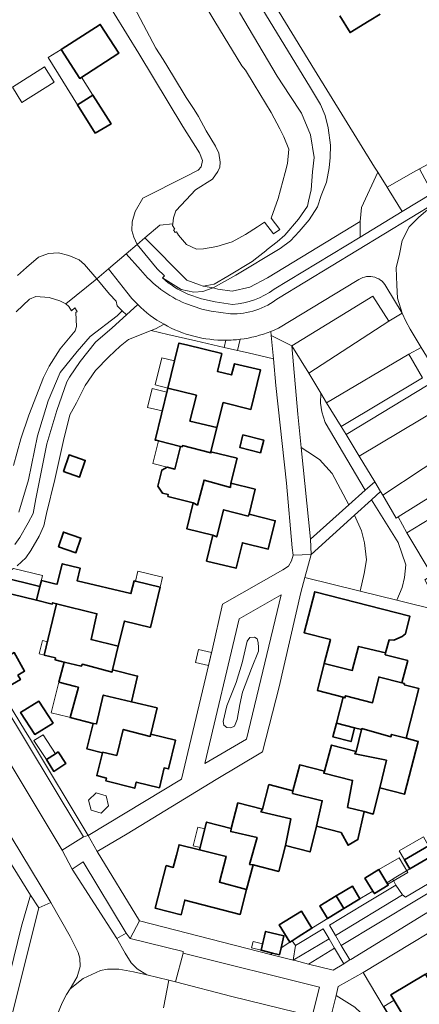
# Model space of a CAD drawing. Extents: x 147051 to 149075, y 463071 to 465537.
# Tile 86 of 229: x 147735 to 147796, y 464230 to 464381. Entities that reach past the tile are written whole.
import ezdxf

# ---------------------------------------------------------------- set-up
doc = ezdxf.new("R2010")
doc.units = 0
doc.header["$LTSCALE"] = 0.5
for name, color, linetype, lineweight in [('B-PV-GR-BEPLANTING_CULTUUR_BODEMBEDEKKER-GV', 252, 'CONTINUOUS', 18), ('B-PV-GR-BEPLANTING_CULTUUR_BOSPLANTSOEN-GV', 252, 'CONTINUOUS', 18), ('B-PV-GR-BEPLANTING_CULTUUR_HEESTERS-GV', 252, 'CONTINUOUS', 18), ('B-PV-OG-BEBOUWING-GV', 6, 'CONTINUOUS', 35), ('B-PV-OG-BEBOUWING_LUIFEL-GV', 6, 'CONTINUOUS', 18), ('B-PV-OG-TERREIN_BEGROEID-GV', 252, 'CONTINUOUS', 18), ('B-PV-OG-TERREIN_ERF-GV', 252, 'CONTINUOUS', 18), ('B-PV-OG-TERREIN_OEVER-GV', 252, 'CONTINUOUS', 18), ('B-PV-OG-WATER_SLOOT-GV', 252, 'CONTINUOUS', 18), ('B-PV-VH-GESLOTENVERHARDING_ASFALT-GV', 252, 'CONTINUOUS', 18), ('B-PV-VH-ONVERHARD_ZAND-GV', 252, 'CONTINUOUS', 18), ('B-PV-VH-OPENVERHARDING_BETONSTRAATSTEEN-GV', 252, 'CONTINUOUS', 18), ('B-PV-VH-OPENVERHARDING_TEGEL-GV', 252, 'CONTINUOUS', 18)]:
    doc.layers.add(name, color=color, linetype=linetype, lineweight=lineweight)

msp = doc.modelspace()

# ---------------------------------------------------------------- linework, layer by layer
at = {"layer": 'B-PV-GR-BEPLANTING_CULTUUR_BODEMBEDEKKER-GV', "flags": 128}
for points in [[(147779.357, 464301.413), (147785.231, 464306.644), (147782.687, 464311.464), (147780.721, 464313.601), (147778.926, 464314.755), (147777.941, 464315.433)], [(147786.106, 464305.096), (147779.461, 464299.061), (147778.495, 464295.535), (147786.929, 464293.452), (147787.573, 464296.127), (147787.915, 464298.252), (147787.622, 464300.817), (147787.133, 464302.698)]]:
    msp.add_lwpolyline(points, close=True, dxfattribs=at)
at = {"layer": 'B-PV-GR-BEPLANTING_CULTUUR_BOSPLANTSOEN-GV', "flags": 128}
for points in [[(147793.37, 464351.505), (147791.374, 464354.729), (147791.07, 464355.221), (147789.644, 464357.528), (147787.157, 464352.152), (147786.978, 464349.988), (147786.938, 464349.5), (147786.939, 464347.606)], [(147798.005, 464354.316), (147796.057, 464358.044), (147795.138, 464357.534), (147791.07, 464355.221), (147791.374, 464354.729), (147793.37, 464351.505)]]:
    msp.add_lwpolyline(points, close=True, dxfattribs=at)
at = {"layer": 'B-PV-GR-BEPLANTING_CULTUUR_HEESTERS-GV', "flags": 128}
for points in [[(147755.631, 464333.587), (147754.996, 464333.335)], [(147754.996, 464333.335), (147757.51, 464332.698)], [(147756.949, 464334.265), (147755.631, 464333.587)], [(147773.352, 464332.534), (147773.293, 464333.17)], [(147757.51, 464332.698), (147761.811, 464331.731)], [(147761.811, 464331.731), (147766.152, 464330.736)], [(147766.152, 464330.736), (147766.403, 464331.834)], [(147768.608, 464331.977), (147768.201, 464330.265)], [(147773.684, 464328.986), (147773.352, 464332.534)], [(147768.201, 464330.265), (147769.812, 464329.896)], [(147769.812, 464329.896), (147773.684, 464328.986)]]:
    msp.add_lwpolyline(points, dxfattribs=at)
at = {"layer": 'B-PV-GR-BEPLANTING_CULTUUR_HEESTERS-GV'}
for points in [[(147766.403, 464331.834, -0.1297988), (147756.949, 464334.265)], [(147773.293, 464333.17, -0.0633617), (147768.608, 464331.977)]]:
    msp.add_lwpolyline(points, format="xyb", dxfattribs=at)
at = {"layer": 'B-PV-GR-BEPLANTING_CULTUUR_HEESTERS-GV', "flags": 128}
for points in [[(147782.687, 464311.464), (147785.231, 464306.644), (147787.736, 464308.875), (147781.606, 464319.258), (147781.074, 464320.871), (147780.883, 464322.208), (147780.917, 464323.752), (147779.077, 464326.77), (147776.508, 464330.986), (147777.426, 464320.528), (147777.941, 464315.433), (147778.926, 464314.755), (147780.721, 464313.601)], [(147780.883, 464322.208), (147781.074, 464320.871), (147781.606, 464319.258), (147787.736, 464308.875), (147789.205, 464310.183), (147786.81, 464314.102), (147784.789, 464317.409), (147784.036, 464318.634), (147781.825, 464322.262), (147780.917, 464323.752)], [(147800.899, 464309.877), (147792.756, 464304.811), (147794.104, 464302.352), (147802.312, 464307.363)], [(147787.915, 464298.252), (147787.573, 464296.127), (147786.929, 464293.452), (147792.577, 464292.052), (147793.358, 464293.992), (147793.721, 464295.513), (147793.927, 464297.483), (147792.786, 464300.896), (147788.685, 464307.438), (147786.106, 464305.096), (147787.133, 464302.698), (147787.622, 464300.817)], [(147792.786, 464300.896), (147793.927, 464297.483), (147793.721, 464295.513), (147793.358, 464293.992), (147792.577, 464292.052), (147799.357, 464290.39), (147796.83, 464295.202), (147797.977, 464295.89), (147794.104, 464302.352), (147792.756, 464304.811), (147792.467, 464304.632), (147790.411, 464308.146), (147790.083, 464308.708), (147788.685, 464307.438)], [(147763.199, 464267.091), (147769.588, 464270.792), (147774.847, 464292.907), (147768.458, 464289.205)], [(147771.343, 464285.601), (147771.219, 464286.141), (147770.787, 464286.4), (147770.058, 464286.365), (147769.641, 464285.81), (147768.896, 464282.503), (147767.992, 464279.45), (147766.568, 464275.906), (147766.012, 464273.509), (147766.099, 464272.944), (147766.568, 464272.571), (147767.188, 464272.547), (147767.748, 464272.815), (147768.148, 464273.796), (147768.563, 464276.083), (147768.964, 464278.001), (147770.353, 464281.615), (147771.377, 464284.281), (147771.419, 464284.848)], [(147771.377, 464284.281), (147770.353, 464281.615), (147768.964, 464278.001), (147768.563, 464276.083), (147768.148, 464273.796), (147767.748, 464272.815), (147767.188, 464272.547), (147766.568, 464272.571), (147766.099, 464272.944), (147766.012, 464273.509), (147766.568, 464275.906), (147767.992, 464279.45), (147768.896, 464282.503), (147769.641, 464285.81), (147770.058, 464286.365), (147770.787, 464286.4), (147771.219, 464286.141), (147771.343, 464285.601), (147771.419, 464284.848)], [(147785.385, 464237.024), (147785.512, 464237.102), (147796.641, 464243.957), (147809.015, 464251.38), (147810.161, 464256.759), (147810.655, 464258.802), (147808.147, 464257.423), (147807.083, 464253.104), (147784.072, 464239.247)], [(147792.404, 464248.464), (147793.424, 464247.01), (147793.9, 464246.627), (147806.116, 464253.894), (147807.308, 464257.417), (147803.607, 464258.319), (147803.146, 464256.431), (147801.97, 464256.705), (147801.463, 464255.075), (147798.211, 464253.133), (147794.551, 464250.948), (147794.548, 464250.946), (147792.178, 464249.531), (147791.958, 464249.398)], [(147784.072, 464239.247), (147807.083, 464253.104), (147808.147, 464257.423), (147807.881, 464257.277), (147807.308, 464257.417), (147806.116, 464253.894), (147793.9, 464246.627), (147793.424, 464247.01), (147783.175, 464240.766)], [(147783.175, 464240.766), (147793.424, 464247.01), (147792.404, 464248.464), (147787.325, 464245.401), (147782.246, 464242.339)], [(147738.277, 464227.493), (147740.08, 464227.145), (147740.279, 464227.846), (147741.351, 464230.45), (147742.025, 464231.727), (147742.574, 464232.603), (147743.672, 464234.456), (147744.095, 464236.008), (147744.068, 464237.284), (147743.792, 464238.16), (147742.586, 464240.611), (147739.625, 464245.812), (147737.799, 464244.984), (147733.72, 464228.714)], [(147749.745, 464240.294), (147751.025, 464238.044), (147751.903, 464236.594), (147752.855, 464235.669), (147754.309, 464234.745), (147757.689, 464233.943), (147758.715, 464233.7), (147759.885, 464238.055), (147759.859, 464238.305), (147751.747, 464240.297), (147751.145, 464241.122)], [(147777.084, 464239.236), (147776.715, 464236.995), (147782.211, 464240.249), (147781.306, 464241.772)], [(147783.039, 464238.855), (147782.211, 464240.249), (147776.715, 464236.995), (147776.993, 464236.925), (147779.074, 464236.402)], [(147779.074, 464236.402), (147782.839, 464235.456), (147784.464, 464236.457), (147783.039, 464238.855)], [(147791.84, 464223.431), (147792.686, 464223.946), (147793.68, 464224.551), (147787.431, 464235.136), (147783.605, 464232.956), (147783.273, 464231.592), (147786.118, 464229.828), (147787.954, 464228.051), (147789.789, 464226.275)], [(147789.789, 464226.275), (147787.954, 464228.051), (147786.118, 464229.828), (147783.273, 464231.592), (147782.326, 464227.699), (147783.602, 464227.4), (147784.83, 464226.751), (147786.96, 464225.202), (147788.263, 464223.802), (147789.492, 464222.002), (147791.84, 464223.431)]]:
    msp.add_lwpolyline(points, close=True, dxfattribs=at)
at = {"layer": 'B-PV-OG-BEBOUWING-GV', "flags": 128}
msp.add_lwpolyline([(147783.848, 464381.47), (147785.404, 464378.905), (147788.317, 464380.673), (147790.026, 464381.711)], dxfattribs=at)
for points in [[(147741.197, 464376.283), (147744.041, 464371.88), (147750.026, 464375.745), (147747.181, 464380.149)], [(147746.398, 464363.493), (147748.848, 464364.916), (147746.072, 464369.322), (147743.709, 464367.833)], [(147765.813, 464329.779), (147760.394, 464331.114), (147759.223, 464331.403), (147758.55, 464328.666), (147757.528, 464324.513), (147761.893, 464323.411), (147760.903, 464319.456), (147765.043, 464318.473), (147765.981, 464322.286), (147770.227, 464321.241), (147771.712, 464327.278), (147767.72, 464328.243), (147767.294, 464326.514), (147765.139, 464327.045)], [(147759.456, 464315.595), (147759.73, 464315.527), (147759.763, 464315.725), (147764.12, 464314.585), (147764.132, 464314.769), (147765.043, 464318.473), (147760.903, 464319.456), (147761.893, 464323.411), (147757.528, 464324.513), (147755.572, 464316.563), (147755.732, 464316.524), (147756.092, 464316.435), (147756.102, 464316.433)], [(147771.725, 464314.624), (147772.211, 464316.546), (147769.015, 464317.355), (147768.528, 464315.433)], [(147756.698, 464308.431), (147757.603, 464308.209), (147757.534, 464307.93), (147761.413, 464306.975), (147762.065, 464306.624), (147763.08, 464310.429), (147767.111, 464309.314), (147767.191, 464309.95), (147768.135, 464313.784), (147764.132, 464314.769), (147764.12, 464314.585), (147759.763, 464315.725), (147759.73, 464315.527), (147759.456, 464315.595), (147758.603, 464312.131), (147757.43, 464312.42), (147756.599, 464311.956), (147756.009, 464309.516)], [(147741.546, 464311.754), (147744.026, 464310.903), (147744.899, 464313.446), (147742.419, 464314.297)], [(147767.111, 464309.314), (147763.08, 464310.429), (147762.065, 464306.624), (147761.413, 464306.975), (147760.435, 464302.999), (147764.435, 464302.015), (147765.005, 464301.752), (147766.045, 464305.908), (147769.8, 464304.942), (147769.96, 464305.205), (147770.903, 464309.037), (147767.191, 464309.95)], [(147763.461, 464298.056), (147767.967, 464296.947), (147768.928, 464300.853), (147772.892, 464299.878), (147773.961, 464304.221), (147769.96, 464305.205), (147769.8, 464304.942), (147766.045, 464305.908), (147765.005, 464301.752), (147764.435, 464302.015)], [(147740.776, 464300.237), (147743.468, 464299.313), (147744.241, 464301.567), (147741.549, 464302.491)], [(147740.514, 464291.52), (147746.673, 464289.997), (147745.783, 464286.041), (147749.939, 464285.009), (147750.873, 464288.871), (147754.864, 464287.907), (147756.334, 464294.076), (147752.568, 464294.974), (147752.355, 464295.025), (147751.889, 464293.069), (147743.651, 464295.034), (147744.114, 464296.979), (147741.381, 464297.632), (147740.594, 464294.493), (147740.231, 464294.582), (147738.188, 464295.084), (147737.96, 464294.158), (147737.445, 464292.056), (147739.851, 464291.465), (147739.904, 464291.681)], [(147731.039, 464294.971), (147730.189, 464294.487), (147730.188, 464294.487), (147730.038, 464293.873), (147737.445, 464292.056), (147737.96, 464294.158), (147731.969, 464295.628)], [(147782.41, 464286.03), (147781.469, 464282.382), (147785.755, 464281.314), (147786.695, 464284.994), (147790.852, 464283.986), (147791.368, 464285.988), (147792.113, 464285.933), (147793.393, 464286.492), (147793.889, 464286.932), (147794.578, 464289.604), (147779.996, 464293.365), (147778.372, 464287.071)], [(147744.492, 464282.285), (147748.999, 464281.07), (147749.065, 464281.391), (147749.939, 464285.009), (147745.783, 464286.041), (147746.673, 464289.997), (147740.514, 464291.52), (147738.616, 464283.674), (147740.339, 464283.238), (147740.271, 464282.96), (147741.268, 464282.705), (147741.673, 464282.607), (147744.274, 464281.979)], [(147784.362, 464277.233), (147784.616, 464277.108), (147784.715, 464277.458), (147788.846, 464276.368), (147789.801, 464280.314), (147789.898, 464280.289), (147793.348, 464279.399), (147794.233, 464282.829), (147790.781, 464283.711), (147790.852, 464283.986), (147786.695, 464284.994), (147785.755, 464281.314), (147781.469, 464282.382), (147780.405, 464278.254)], [(147734.557, 464280.618), (147735.622, 464281.223), (147734.02, 464284.045), (147730.762, 464282.195), (147732.365, 464279.373), (147732.735, 464279.583), (147733.161, 464278.862), (147734.966, 464279.927)], [(147743.378, 464278.859), (147743.857, 464278.736), (147742.609, 464274.106), (147746.09, 464273.225), (147746.619, 464273.133), (147747.658, 464277.539), (147751.956, 464276.541), (147752.904, 464280.463), (147749.065, 464281.391), (147748.999, 464281.07), (147744.492, 464282.285), (147744.274, 464281.979), (147741.673, 464282.607), (147740.868, 464279.504)], [(147783.34, 464273.271), (147786.098, 464272.56), (147787.182, 464272.28), (147787.23, 464272.435), (147791.663, 464271.171), (147791.733, 464271.529), (147793.967, 464270.953), (147795.928, 464278.558), (147793.695, 464279.135), (147793.737, 464279.299), (147793.348, 464279.399), (147789.898, 464280.289), (147789.801, 464280.314), (147788.846, 464276.368), (147784.715, 464277.458), (147784.616, 464277.108), (147784.362, 464277.233)], [(147754.914, 464271.562), (147755.888, 464275.59), (147751.956, 464276.541), (147747.658, 464277.539), (147746.619, 464273.133), (147746.09, 464273.225), (147745.13, 464269.337), (147747.514, 464268.711), (147747.533, 464268.81), (147749.072, 464268.438), (147749.711, 464268.312), (147750.7, 464272.293), (147754.832, 464271.227)], [(147739.974, 464273.246), (147737.786, 464276.617), (147734.993, 464274.901), (147737.157, 464271.53)], [(147786.098, 464272.56), (147783.34, 464273.271), (147782.794, 464271.156), (147785.552, 464270.444)], [(147754.832, 464271.227), (147750.7, 464272.293), (147749.711, 464268.312), (147749.072, 464268.438), (147747.533, 464268.81), (147747.514, 464268.711), (147746.643, 464265.238), (147748.127, 464264.853), (147748.023, 464264.45), (147752.454, 464263.302), (147752.697, 464264.238), (147756.237, 464263.384), (147756.965, 464266.411), (147757.643, 464266.247), (147758.706, 464270.646), (147754.914, 464271.562)], [(147789.978, 464263.346), (147793.759, 464262.371), (147795.847, 464270.468), (147793.967, 464270.953), (147791.733, 464271.529), (147791.663, 464271.171), (147787.23, 464272.435), (147787.182, 464272.28), (147786.32, 464268.936), (147786.115, 464268.58), (147790.972, 464267.591)], [(147781.394, 464265.591), (147785.801, 464264.501), (147785.032, 464260.368), (147787.557, 464259.716), (147788.95, 464259.357), (147789.978, 464263.346), (147790.972, 464267.591), (147786.115, 464268.58), (147786.32, 464268.936), (147782.55, 464269.908), (147781.512, 464265.885)], [(147740.762, 464268.848), (147740.328, 464268.566), (147738.946, 464267.669), (147740.105, 464265.882), (147741.922, 464267.061)], [(147776.624, 464262.5), (147781.156, 464261.386), (147780.299, 464257.513), (147784.047, 464256.546), (147785.113, 464254.578), (147786.599, 464255.448), (147787.557, 464259.716), (147785.032, 464260.368), (147785.801, 464264.501), (147781.394, 464265.591), (147781.512, 464265.885), (147777.702, 464266.868), (147776.678, 464262.898)], [(147775.527, 464254.529), (147779.28, 464253.561), (147780.299, 464257.513), (147781.156, 464261.386), (147776.624, 464262.5), (147776.678, 464262.898), (147772.986, 464263.85), (147772.015, 464260.082), (147771.778, 464259.686), (147776.36, 464258.597)], [(147770.561, 464251.599), (147774.509, 464250.581), (147775.527, 464254.529), (147776.36, 464258.597), (147771.778, 464259.686), (147772.015, 464260.082), (147768.249, 464261.053), (147767.239, 464257.136), (147767.157, 464256.672), (147771.187, 464255.757), (147770.048, 464251.651)], [(147769.586, 464247.815), (147770.561, 464251.599), (147770.048, 464251.651), (147771.187, 464255.757), (147767.157, 464256.672), (147767.239, 464257.136), (147763.462, 464258.11), (147762.373, 464253.887), (147762.372, 464253.882), (147766.467, 464252.868), (147765.427, 464248.936)], [(147757.293, 464251.463), (147755.614, 464244.95), (147759.543, 464243.936), (147760.124, 464246.191), (147768.603, 464244.004), (147769.586, 464247.815), (147765.427, 464248.936), (147766.467, 464252.868), (147762.372, 464253.882), (147762.373, 464253.887), (147759.257, 464254.653), (147758.849, 464253.071), (147758.363, 464251.187)], [(147798.211, 464253.133), (147797.427, 464254.486), (147793.737, 464252.348), (147794.548, 464250.946), (147794.551, 464250.948)], [(147788.91, 464247.563), (147789.144, 464247.183), (147791.252, 464248.481), (147791.031, 464248.84), (147789.796, 464250.847), (147787.688, 464249.549)], [(147786.928, 464246.37), (147785.763, 464248.311), (147783.277, 464246.818), (147784.442, 464244.877)], [(147783.277, 464246.818), (147780.791, 464245.325), (147781.957, 464243.384), (147782.193, 464243.526), (147784.442, 464244.877)], [(147777.471, 464240.549), (147779.565, 464241.869), (147777.957, 464244.476), (147774.564, 464242.382), (147776.193, 464239.743), (147776.548, 464239.967)], [(147774.59, 464237.833), (147774.85, 464238.896), (147775.291, 464240.701), (147772.484, 464241.387), (147771.783, 464238.519), (147773.562, 464238.084)], [(147796.961, 464234.879), (147791.649, 464231.706), (147796.154, 464224.163), (147801.466, 464227.336)]]:
    msp.add_lwpolyline(points, close=True, dxfattribs=at)
at = {"layer": 'B-PV-OG-BEBOUWING_LUIFEL-GV', "flags": 128}
for points in [[(147744.041, 464371.88), (147741.197, 464376.283), (147739.229, 464375.064), (147743.709, 464367.833), (147746.072, 464369.322), (147744.309, 464372.053)], [(147733.738, 464370.544), (147735.202, 464368.211), (147740.131, 464371.303), (147738.667, 464373.636)], [(147757.528, 464324.513), (147758.55, 464328.666), (147756.608, 464329.144), (147755.586, 464324.991)], [(147757.379, 464323.909), (147755.111, 464324.459), (147754.408, 464321.559), (147756.666, 464321.011)], [(147756.092, 464316.435), (147755.236, 464312.96), (147757.43, 464312.42), (147758.603, 464312.131), (147759.456, 464315.595), (147756.102, 464316.433)], [(147731.932, 464295.637), (147737.96, 464294.158), (147738.372, 464295.836), (147733.899, 464296.934)], [(147752.568, 464294.974), (147756.334, 464294.076), (147756.691, 464295.571), (147752.961, 464296.519)], [(147739.105, 464285.697), (147738.362, 464285.885), (147737.852, 464283.867), (147738.616, 464283.674)], [(147762.208, 464284.518), (147761.74, 464282.542), (147763.757, 464282.064), (147764.225, 464284.04)], [(147742.231, 464274.202), (147742.609, 464274.106), (147743.857, 464278.736), (147743.378, 464278.859), (147740.868, 464279.504), (147739.661, 464274.853)], [(147738.946, 464267.669), (147740.328, 464268.566), (147738.431, 464271.489), (147737.048, 464270.592)], [(147748.472, 464260.59), (147748.089, 464262.143), (147746.552, 464262.588), (147745.398, 464261.479), (147745.782, 464259.926), (147747.319, 464259.481)], [(147763.192, 464257.063), (147762.117, 464257.327), (147761.419, 464254.487), (147762.462, 464254.231)], [(147797.427, 464254.486), (147796.633, 464255.857), (147792.942, 464253.719), (147793.737, 464252.348)], [(147791.176, 464248.604), (147794.264, 464250.39), (147792.946, 464252.669), (147789.796, 464250.847)], [(147772.026, 464239.512), (147770.589, 464239.863), (147770.346, 464238.87), (147771.783, 464238.519)], [(147792.146, 464230.874), (147790.569, 464229.932), (147792.021, 464227.502), (147793.598, 464228.443)]]:
    msp.add_lwpolyline(points, close=True, dxfattribs=at)
at = {"layer": 'B-PV-OG-TERREIN_BEGROEID-GV', "flags": 128}
for points in [[(147768.861, 464387.654), (147775.26, 464377.102), (147779.35, 464370.451), (147780.881, 464367.876), (147781.609, 464366.2), (147782.037, 464364.324), (147782.417, 464361.647), (147782.345, 464359.77), (147782.222, 464358.193), (147781.825, 464356.016), (147781.002, 464353.963), (147780.429, 464352.261), (147779.131, 464350.257), (147777.607, 464348.454), (147776.283, 464347.026), (147774.708, 464345.873), (147767.932, 464341.81), (147764.469, 464339.87), (147765.194, 464339.659), (147767.362, 464339.355), (147770.077, 464339.928), (147772.787, 464341.376), (147786.978, 464349.988), (147787.157, 464352.152), (147789.644, 464357.528), (147789.147, 464358.297), (147779.943, 464373.172), (147769.157, 464390.907)], [(147768.483, 464381.966), (147774.281, 464372.232), (147776.218, 464369.279), (147778.003, 464366.547), (147779.361, 464363.24), (147779.905, 464359.797), (147779.678, 464357.576), (147779.446, 464354.852), (147779.074, 464353.096), (147778.908, 464352.321), (147777.504, 464350.373), (147775.421, 464347.927), (147774.243, 464346.884), (147772.75, 464345.693), (147772.537, 464345.525), (147771.151, 464344.44), (147770.446, 464343.891), (147766.69, 464341.64), (147764.64, 464340.412), (147762.958, 464340.102), (147764.469, 464339.87), (147767.932, 464341.81), (147774.708, 464345.873), (147776.283, 464347.026), (147777.607, 464348.454), (147779.131, 464350.257), (147780.429, 464352.261), (147781.002, 464353.963), (147781.825, 464356.016), (147782.222, 464358.193), (147782.345, 464359.77), (147782.417, 464361.647), (147782.037, 464364.324), (147781.609, 464366.2), (147780.881, 464367.876), (147779.35, 464370.451), (147775.26, 464377.102), (147768.861, 464387.654)], [(147760.838, 464387.07), (147764.737, 464380.589), (147768.856, 464373.785), (147769.403, 464373.156), (147770.715, 464370.933), (147773.314, 464366.649), (147774.67, 464364.192), (147775.298, 464362.969), (147776.038, 464361.054), (147775.829, 464358.85), (147775.458, 464357.502), (147774.412, 464353.52), (147773.331, 464350.528), (147774.684, 464348.782), (147773.676, 464348.087), (147772.341, 464349.906), (147771.261, 464349.157), (147769.389, 464347.986), (147767.372, 464346.904), (147765.027, 464346.164), (147762.993, 464345.821), (147761.911, 464345.755), (147760.393, 464346.462), (147759.173, 464347.918), (147758.853, 464348.415), (147758.649, 464348.296), (147758.405, 464348.712), (147758.594, 464348.819), (147758.243, 464349.365), (147758.279, 464349.628), (147756.307, 464349.428), (147754.026, 464347.503), (147760.421, 464341.008), (147762.36, 464340.315), (147762.958, 464340.102), (147764.64, 464340.412), (147766.69, 464341.64), (147770.446, 464343.891), (147771.151, 464344.44), (147772.537, 464345.525), (147772.75, 464345.693), (147774.243, 464346.884), (147775.421, 464347.927), (147777.504, 464350.373), (147778.908, 464352.321), (147779.074, 464353.096), (147779.446, 464354.852), (147779.678, 464357.576), (147779.905, 464359.797), (147779.361, 464363.24), (147778.003, 464366.547), (147776.218, 464369.279), (147774.281, 464372.232), (147768.483, 464381.966)], [(147773.783, 464339.628), (147786.939, 464347.606), (147786.938, 464349.5), (147786.978, 464349.988), (147772.787, 464341.376), (147770.077, 464339.928), (147767.362, 464339.355), (147765.194, 464339.659), (147764.469, 464339.87), (147764.306, 464339.779), (147762.88, 464339.302), (147761.504, 464339.2), (147759.576, 464339.573), (147756.708, 464341.368)], [(147734.755, 464305.549), (147736.203, 464310.476), (147737.603, 464317.189), (147739.245, 464322.551), (147741.031, 464326.898), (147743.638, 464330.085), (147745.666, 464332.404), (147749.78, 464335.556), (147750.556, 464336.331), (147749.786, 464337.102), (147749.618, 464337.784), (147748.615, 464338.883), (147746.659, 464341.233), (147741.916, 464337.388), (147742.377, 464337.003), (147742.784, 464336.346), (147743.277, 464336.779), (147743.648, 464336.244), (147743.432, 464336.072), (147743.576, 464333.921), (147743.328, 464333.287), (147741.07, 464330.503), (147739.372, 464327.851), (147738.499, 464326.109), (147736.281, 464320.36), (147735.06, 464316.735), (147733.933, 464312.658)], [(147760.612, 464338.902), (147762.697, 464338.189), (147764.77, 464337.688), (147767.432, 464337.315)], [(147734.109, 464300.58), (147734.908, 464301.632), (147736.181, 464303.886), (147736.929, 464305.338), (147737.326, 464307.591), (147739.04, 464315.975), (147740.559, 464321.107), (147742.079, 464325.463), (147742.503, 464326.164), (147744.126, 464328.593), (147746.449, 464331.549), (147749.023, 464333.729), (147751.185, 464335.702), (147750.556, 464336.331), (147749.78, 464335.556), (147745.666, 464332.404), (147743.638, 464330.085), (147741.031, 464326.898), (147739.245, 464322.551), (147737.603, 464317.189), (147736.203, 464310.476), (147734.755, 464305.549)]]:
    msp.add_lwpolyline(points, dxfattribs=at)
msp.add_lwpolyline([(147764.469, 464339.87), (147762.958, 464340.102), (147762.36, 464340.315), (147760.421, 464341.008), (147754.026, 464347.503), (147752.833, 464346.496), (147755.912, 464342.758), (147757.011, 464341.691), (147756.708, 464341.368), (147759.576, 464339.573), (147761.504, 464339.2), (147762.88, 464339.302), (147764.306, 464339.779)], close=True, dxfattribs=at)
at = {"layer": 'B-PV-OG-TERREIN_BEGROEID-GV'}
for points in [[(147756.708, 464341.368, 0.0870018), (147760.612, 464338.902)], [(147767.432, 464337.315, 0.1424671), (147773.783, 464339.628)]]:
    msp.add_lwpolyline(points, format="xyb", dxfattribs=at)
at = {"layer": 'B-PV-OG-TERREIN_ERF-GV', "flags": 128}
for points in [[(147734.545, 464341.718), (147735.894, 464342.971), (147737.744, 464344.525), (147739.27, 464345.077), (147740.796, 464345.179), (147742.399, 464344.781), (147743.977, 464344.107), (147744.754, 464343.433), (147746.659, 464341.233), (147748.427, 464342.74), (147751.137, 464345.05), (147752.833, 464346.496), (147752.331, 464347.596), (147752.029, 464348.622), (147752.077, 464349.948), (147752.55, 464351.525), (147753.723, 464353.553), (147760.3, 464356.865), (147762.175, 464357.868), (147762.65, 464358.344), (147762.824, 464359.345), (147762.397, 464360.496), (147759.812, 464364.521), (147753.088, 464375.673), (147743.678, 464391.05)], [(147726.32, 464287.433), (147735.62, 464272.247), (147736.533, 464270.756), (147745.34, 464256.078), (147759.643, 464264.704), (147764.317, 464284.428), (147765.883, 464291.437), (147775.135, 464296.728), (147775.985, 464297.28), (147776.434, 464298.106), (147776.708, 464298.932), (147776.556, 464300.058), (147775.665, 464309.991), (147774.065, 464324.903), (147773.684, 464328.986), (147769.812, 464329.896), (147768.201, 464330.265), (147766.152, 464330.736), (147761.811, 464331.731), (147757.51, 464332.698), (147754.996, 464333.335), (147751.529, 464331.956), (147750.254, 464330.928), (147748.505, 464329.3), (147746.481, 464327.195), (147744.858, 464324.891), (147743.535, 464322.237), (147742.537, 464320.409), (147741.567, 464316.504), (147740.25, 464310.547), (147738.957, 464305.316), (147738.534, 464303.463), (147737.861, 464301.861), (147736.588, 464299.682), (147735.814, 464298.53), (147734.464, 464297.303)], [(147802.312, 464307.363), (147794.104, 464302.352), (147797.977, 464295.89)], [(147731.969, 464295.628), (147737.96, 464294.158), (147738.188, 464295.084), (147740.231, 464294.582), (147740.594, 464294.493), (147741.381, 464297.632), (147744.114, 464296.979), (147743.651, 464295.034), (147751.889, 464293.069), (147752.355, 464295.025), (147752.568, 464294.974), (147756.334, 464294.076), (147754.864, 464287.907), (147750.873, 464288.871), (147749.939, 464285.009), (147749.065, 464281.391), (147752.904, 464280.463), (147751.956, 464276.541), (147755.888, 464275.59), (147754.914, 464271.562), (147758.706, 464270.646), (147757.643, 464266.247), (147756.965, 464266.411), (147756.237, 464263.384), (147752.697, 464264.238), (147752.454, 464263.302), (147748.023, 464264.45), (147748.127, 464264.853), (147746.643, 464265.238), (147747.514, 464268.711), (147745.13, 464269.337), (147746.09, 464273.225), (147742.609, 464274.106), (147743.857, 464278.736), (147743.378, 464278.859), (147740.868, 464279.504), (147741.673, 464282.607), (147741.268, 464282.705), (147740.271, 464282.96), (147740.339, 464283.238), (147738.616, 464283.674), (147740.514, 464291.52), (147739.904, 464291.681), (147739.851, 464291.465), (147737.445, 464292.056), (147730.038, 464293.873)], [(147799.357, 464290.39), (147792.577, 464292.052), (147786.929, 464293.452), (147778.495, 464295.535), (147777.869, 464293.253), (147774.587, 464278.786), (147772.025, 464268.848), (147764.924, 464264.636), (147751.322, 464256.336), (147746.721, 464253.628), (147753.194, 464243.001), (147773.225, 464237.872), (147773.562, 464238.084), (147771.783, 464238.519), (147772.484, 464241.387), (147775.291, 464240.701), (147774.85, 464238.896), (147776.193, 464239.743), (147774.564, 464242.382), (147777.957, 464244.476), (147779.565, 464241.869), (147780.981, 464242.762), (147781.821, 464243.291), (147782.193, 464243.526), (147781.957, 464243.384), (147780.791, 464245.325), (147783.277, 464246.818), (147785.763, 464248.311), (147786.928, 464246.37), (147787.158, 464246.508), (147788.91, 464247.563), (147787.688, 464249.549), (147789.796, 464250.847), (147791.031, 464248.84), (147791.958, 464249.398), (147792.178, 464249.531), (147794.548, 464250.946), (147793.737, 464252.348), (147797.427, 464254.486)], [(147733.356, 464234.9), (147735.151, 464242.178), (147736.495, 464246.959), (147727.337, 464261.661)], [(147824.626, 464228.378), (147820.167, 464235.145), (147819.596, 464236.012), (147813.532, 464245.216), (147810.918, 464249.211), (147804.828, 464245.624), (147787.431, 464235.136), (147793.68, 464224.551)]]:
    msp.add_lwpolyline(points, dxfattribs=at)
for points in [[(147741.197, 464376.283), (147747.181, 464380.149), (147750.026, 464375.745), (147744.041, 464371.88)], [(147746.398, 464363.493), (147743.709, 464367.833), (147746.072, 464369.322), (147748.848, 464364.916)], [(147756.092, 464316.435), (147755.732, 464316.524), (147755.572, 464316.563), (147757.528, 464324.513), (147758.55, 464328.666), (147759.223, 464331.403), (147760.394, 464331.114), (147765.813, 464329.779), (147765.139, 464327.045), (147767.294, 464326.514), (147767.72, 464328.243), (147771.712, 464327.278), (147770.227, 464321.241), (147765.981, 464322.286), (147765.043, 464318.473), (147764.132, 464314.769), (147768.135, 464313.784), (147767.191, 464309.95), (147770.903, 464309.037), (147769.96, 464305.205), (147773.961, 464304.221), (147772.892, 464299.878), (147768.928, 464300.853), (147767.967, 464296.947), (147763.461, 464298.056), (147764.435, 464302.015), (147760.435, 464302.999), (147761.413, 464306.975), (147757.534, 464307.93), (147757.603, 464308.209), (147756.698, 464308.431), (147756.009, 464309.516), (147756.599, 464311.956), (147757.43, 464312.42), (147758.603, 464312.131), (147759.456, 464315.595), (147756.102, 464316.433)], [(147771.725, 464314.624), (147768.528, 464315.433), (147769.015, 464317.355), (147772.211, 464316.546)], [(147741.546, 464311.754), (147742.419, 464314.297), (147744.899, 464313.446), (147744.026, 464310.903)], [(147740.776, 464300.237), (147741.549, 464302.491), (147744.241, 464301.567), (147743.468, 464299.313)], [(147769.586, 464247.815), (147768.603, 464244.004), (147760.124, 464246.191), (147759.543, 464243.936), (147755.614, 464244.95), (147757.293, 464251.463), (147758.363, 464251.187), (147758.849, 464253.071), (147759.257, 464254.653), (147762.373, 464253.887), (147763.462, 464258.11), (147767.239, 464257.136), (147768.249, 464261.053), (147772.015, 464260.082), (147772.986, 464263.85), (147776.678, 464262.898), (147777.702, 464266.868), (147781.512, 464265.885), (147782.55, 464269.908), (147786.32, 464268.936), (147787.182, 464272.28), (147786.098, 464272.56), (147785.552, 464270.444), (147782.794, 464271.156), (147783.34, 464273.271), (147784.362, 464277.233), (147780.405, 464278.254), (147781.469, 464282.382), (147782.41, 464286.03), (147778.372, 464287.071), (147779.996, 464293.365), (147794.578, 464289.604), (147793.889, 464286.932), (147793.393, 464286.492), (147792.113, 464285.933), (147791.368, 464285.988), (147790.852, 464283.986), (147790.781, 464283.711), (147794.233, 464282.829), (147793.348, 464279.399), (147793.737, 464279.299), (147793.695, 464279.135), (147795.928, 464278.558), (147793.967, 464270.953), (147795.847, 464270.468), (147793.759, 464262.371), (147789.978, 464263.346), (147788.95, 464259.357), (147787.557, 464259.716), (147786.599, 464255.448), (147785.113, 464254.578), (147784.047, 464256.546), (147780.299, 464257.513), (147779.28, 464253.561), (147775.527, 464254.529), (147774.509, 464250.581), (147770.561, 464251.599)], [(147734.557, 464280.618), (147734.966, 464279.927), (147733.161, 464278.862), (147732.735, 464279.583), (147732.365, 464279.373), (147730.762, 464282.195), (147734.02, 464284.045), (147735.622, 464281.223)], [(147739.974, 464273.246), (147737.157, 464271.53), (147734.993, 464274.901), (147737.786, 464276.617)], [(147740.762, 464268.848), (147741.922, 464267.061), (147740.105, 464265.882), (147738.946, 464267.669), (147740.328, 464268.566)], [(147801.466, 464227.336), (147796.154, 464224.163), (147791.649, 464231.706), (147796.961, 464234.879), (147802.214, 464238.016), (147807.381, 464241.101), (147812.772, 464244.321), (147817.276, 464236.778), (147811.877, 464233.554), (147806.711, 464230.468)], [(147776.548, 464239.967), (147776.193, 464239.743), (147774.85, 464238.896), (147774.59, 464237.833), (147773.562, 464238.084), (147773.225, 464237.872), (147776.715, 464236.995), (147777.084, 464239.236)]]:
    msp.add_lwpolyline(points, close=True, dxfattribs=at)
at = {"layer": 'B-PV-OG-TERREIN_OEVER-GV', "flags": 128}
for points in [[(147743.678, 464391.05), (147753.088, 464375.673), (147759.812, 464364.521), (147762.397, 464360.496), (147762.824, 464359.345), (147762.65, 464358.344), (147762.175, 464357.868), (147760.3, 464356.865), (147753.723, 464353.553), (147752.55, 464351.525), (147752.077, 464349.948), (147752.029, 464348.622), (147752.331, 464347.596), (147752.833, 464346.496), (147754.026, 464347.503), (147756.307, 464349.428), (147758.279, 464349.628), (147758.406, 464350.568), (147758.742, 464351.634), (147760.316, 464353.333), (147761.744, 464354.855), (147764.354, 464356.466), (147765.16, 464357.629), (147765.498, 464358.282), (147765.547, 464359.078), (147765.327, 464360.444), (147764.815, 464361.534), (147763.378, 464363.854), (147762.242, 464366.055), (147761.545, 464367.145), (147760.321, 464368.966), (147758.416, 464372.171), (147756.806, 464374.799), (147755.69, 464376.527), (147749.536, 464388.243)], [(147734.34, 464336.164), (147736.343, 464338.129), (147737.321, 464338.521), (147739.381, 464338.345), (147741.014, 464337.861), (147741.916, 464337.388), (147746.659, 464341.233), (147744.754, 464343.433), (147743.977, 464344.107), (147742.399, 464344.781), (147740.796, 464345.179), (147739.27, 464345.077), (147737.744, 464344.525), (147735.894, 464342.971), (147734.545, 464341.718)]]:
    msp.add_lwpolyline(points, dxfattribs=at)
at = {"layer": 'B-PV-OG-WATER_SLOOT-GV', "flags": 128}
for points in [[(147749.536, 464388.243), (147755.69, 464376.527), (147756.806, 464374.799), (147758.416, 464372.171), (147760.321, 464368.966), (147761.545, 464367.145), (147762.242, 464366.055), (147763.378, 464363.854), (147764.815, 464361.534), (147765.327, 464360.444), (147765.547, 464359.078), (147765.498, 464358.282), (147765.16, 464357.629), (147764.354, 464356.466), (147761.744, 464354.855), (147760.316, 464353.333), (147758.742, 464351.634), (147758.406, 464350.568), (147758.279, 464349.628), (147758.243, 464349.365), (147758.594, 464348.819), (147758.405, 464348.712), (147758.649, 464348.296), (147758.853, 464348.415), (147759.173, 464347.918), (147760.393, 464346.462), (147761.911, 464345.755), (147762.993, 464345.821), (147765.027, 464346.164), (147767.372, 464346.904), (147769.389, 464347.986), (147771.261, 464349.157), (147772.341, 464349.906), (147773.676, 464348.087), (147774.684, 464348.782), (147773.331, 464350.528), (147774.412, 464353.52), (147775.458, 464357.502), (147775.829, 464358.85), (147776.038, 464361.054), (147775.298, 464362.969), (147774.67, 464364.192), (147773.314, 464366.649), (147770.715, 464370.933), (147769.403, 464373.156), (147768.856, 464373.785), (147764.737, 464380.589), (147760.838, 464387.07)], [(147733.933, 464312.658), (147735.06, 464316.735), (147736.281, 464320.36), (147738.499, 464326.109), (147739.372, 464327.851), (147741.07, 464330.503), (147743.328, 464333.287), (147743.576, 464333.921), (147743.432, 464336.072), (147743.648, 464336.244), (147743.277, 464336.779), (147742.784, 464336.346), (147742.377, 464337.003), (147741.916, 464337.388), (147741.014, 464337.861), (147739.381, 464338.345), (147737.321, 464338.521), (147736.343, 464338.129), (147734.34, 464336.164)]]:
    msp.add_lwpolyline(points, dxfattribs=at)
at = {"layer": 'B-PV-VH-GESLOTENVERHARDING_ASFALT-GV', "flags": 128}
for points in [[(147798.612, 464352.928), (147795.949, 464350.667), (147794.464, 464349.178), (147793.376, 464347.093), (147792.98, 464345.009), (147792.485, 464342.924), (147792.584, 464340.243), (147792.683, 464338.258), (147793.394, 464335.987), (147793.956, 464334.725), (147794.617, 464333.512), (147796.306, 464330.742)], [(147752.914, 464337.28), (147751.185, 464335.702), (147749.023, 464333.729), (147746.449, 464331.549), (147744.126, 464328.593), (147742.503, 464326.164), (147742.079, 464325.463), (147740.559, 464321.107), (147739.04, 464315.975), (147737.326, 464307.591), (147736.929, 464305.338), (147736.181, 464303.886), (147734.908, 464301.632), (147734.109, 464300.58)], [(147734.464, 464297.303), (147735.814, 464298.53), (147736.588, 464299.682), (147737.861, 464301.861), (147738.534, 464303.463), (147738.957, 464305.316), (147740.25, 464310.547), (147741.567, 464316.504), (147742.537, 464320.409), (147743.535, 464322.237), (147744.858, 464324.891), (147746.481, 464327.195), (147748.505, 464329.3), (147750.254, 464330.928), (147751.529, 464331.956), (147754.996, 464333.335), (147755.631, 464333.587), (147756.949, 464334.265)], [(147756.869, 464229.694), (147757.689, 464233.943), (147754.309, 464234.745), (147752.281, 464235.193), (147750.052, 464235.615), (147748.301, 464235.613), (147747.25, 464235.412), (147744.574, 464234.182), (147742.574, 464232.603), (147742.025, 464231.727), (147741.351, 464230.45), (147740.279, 464227.846)], [(147779.621, 464228.421), (147767.303, 464231.433), (147758.715, 464233.7), (147757.689, 464233.943), (147756.869, 464229.694)]]:
    msp.add_lwpolyline(points, dxfattribs=at)
at = {"layer": 'B-PV-VH-GESLOTENVERHARDING_ASFALT-GV'}
msp.add_lwpolyline([(147756.949, 464334.265, -0.0661109), (147752.914, 464337.28)], format="xyb", dxfattribs=at)
at = {"layer": 'B-PV-VH-ONVERHARD_ZAND-GV', "flags": 128}
for points in [[(147766.403, 464331.834), (147766.152, 464330.736)], [(147768.201, 464330.265), (147768.608, 464331.977)], [(147766.152, 464330.736), (147768.201, 464330.265)]]:
    msp.add_lwpolyline(points, dxfattribs=at)
at = {"layer": 'B-PV-VH-ONVERHARD_ZAND-GV'}
msp.add_lwpolyline([(147768.608, 464331.977, -0.0295014), (147766.403, 464331.834)], format="xyb", dxfattribs=at)
at = {"layer": 'B-PV-VH-OPENVERHARDING_BETONSTRAATSTEEN-GV', "flags": 128}
for points in [[(147798.612, 464352.928), (147774.464, 464338.282)], [(147795.949, 464350.667), (147798.612, 464352.928)], [(147794.464, 464349.178), (147795.949, 464350.667)], [(147793.376, 464347.093), (147794.464, 464349.178)], [(147792.98, 464345.009), (147793.376, 464347.093)], [(147751.137, 464345.05), (147748.427, 464342.74)], [(147753.359, 464342.624), (147751.137, 464345.05)], [(147792.485, 464342.924), (147792.98, 464345.009)], [(147748.427, 464342.74), (147751.231, 464339.159)], [(147792.584, 464340.243), (147792.485, 464342.924)], [(147774.483, 464333.688), (147786.506, 464340.955)], [(147751.231, 464339.159), (147752.042, 464338.192)], [(147790.904, 464340.115), (147793.394, 464335.987)], [(147792.683, 464338.258), (147792.584, 464340.243)], [(147752.042, 464338.192), (147752.914, 464337.28)], [(147762.75, 464336.587), (147760.24, 464337.438)], [(147793.394, 464335.987), (147792.683, 464338.258)], [(147764.169, 464336.28), (147762.75, 464336.587)], [(147767.124, 464335.849), (147764.169, 464336.28)], [(147773.293, 464333.17), (147773.892, 464333.419)], [(147773.892, 464333.419), (147774.483, 464333.688)]]:
    msp.add_lwpolyline(points, dxfattribs=at)
at = {"layer": 'B-PV-VH-OPENVERHARDING_BETONSTRAATSTEEN-GV'}
for points in [[(147760.24, 464337.438, -0.1267118), (147753.359, 464342.624)], [(147786.506, 464340.955, -0.4529137), (147790.904, 464340.115)], [(147774.464, 464338.282, -0.1712266), (147767.124, 464335.849)], [(147752.914, 464337.28, 0.0661109), (147756.949, 464334.265)], [(147756.949, 464334.265, 0.1297988), (147766.403, 464331.834)], [(147768.608, 464331.977, 0.0633617), (147773.293, 464333.17)], [(147766.403, 464331.834, 0.0295014), (147768.608, 464331.977)]]:
    msp.add_lwpolyline(points, format="xyb", dxfattribs=at)
at = {"layer": 'B-PV-VH-OPENVERHARDING_BETONSTRAATSTEEN-GV', "flags": 128}
for points in [[(147791.344, 464334.758), (147788.91, 464338.584), (147776.508, 464330.986), (147779.077, 464326.77)], [(147791.344, 464334.758), (147779.077, 464326.77), (147780.917, 464323.752), (147781.825, 464322.262), (147794.38, 464329.682), (147796.306, 464330.742), (147794.617, 464333.512), (147793.956, 464334.725), (147793.394, 464335.987)], [(147796.488, 464326.057), (147794.38, 464329.682), (147781.825, 464322.262), (147784.036, 464318.634)], [(147799.473, 464321.631), (147797.366, 464325.007), (147784.789, 464317.409), (147786.81, 464314.102)], [(147802.76, 464316.306), (147804.111, 464317.008), (147805.434, 464318.786), (147804.081, 464319.785), (147803.079, 464320.71), (147801.229, 464322.666), (147799.473, 464321.631), (147786.81, 464314.102), (147789.205, 464310.183), (147790.083, 464308.708), (147790.411, 464308.146)], [(147790.411, 464308.146), (147792.467, 464304.632), (147792.756, 464304.811), (147800.899, 464309.877), (147801.52, 464310.263), (147805.044, 464312.455), (147802.76, 464316.306)], [(147741.364, 464253.821), (147744.64, 464255.852), (147740.926, 464262.053), (147734.969, 464271.874), (147725.745, 464287.082), (147722.518, 464285.08)], [(147744.574, 464234.182), (147747.25, 464235.412), (147748.301, 464235.613), (147750.052, 464235.615), (147752.281, 464235.193), (147754.309, 464234.745), (147752.855, 464235.669), (147751.903, 464236.594), (147751.025, 464238.044), (147749.745, 464240.294), (147742.896, 464250.92), (147741.364, 464253.821), (147722.518, 464285.08), (147717.727, 464282.109), (147726.25, 464268.065), (147730.542, 464260.739), (147739.625, 464245.812), (147742.586, 464240.611), (147743.792, 464238.16), (147744.068, 464237.284), (147744.095, 464236.008), (147743.672, 464234.456), (147742.574, 464232.603)], [(147749.745, 464240.294), (147751.145, 464241.122), (147744.571, 464252.024), (147742.896, 464250.92)], [(147759.885, 464238.055), (147758.715, 464233.7), (147767.303, 464231.433), (147779.621, 464228.421), (147780.741, 464232.851)]]:
    msp.add_lwpolyline(points, close=True, dxfattribs=at)
at = {"layer": 'B-PV-VH-OPENVERHARDING_TEGEL-GV', "flags": 128}
for points in [[(147769.157, 464390.907), (147779.943, 464373.172), (147789.147, 464358.297), (147789.644, 464357.528), (147791.07, 464355.221), (147795.138, 464357.534), (147796.057, 464358.044), (147798.019, 464359.133), (147797.877, 464359.379), (147807.645, 464365.156), (147808.901, 464363.087), (147809.427, 464362.12), (147835.577, 464377.98), (147835.585, 464377.992), (147835.879, 464378.439), (147837.089, 464380.277), (147837.887, 464381.491)], [(147790.026, 464381.711), (147788.317, 464380.673), (147785.404, 464378.905), (147783.848, 464381.47)], [(147821.021, 464368.308), (147809.783, 464361.466), (147806.686, 464359.58), (147800.074, 464355.57), (147798.005, 464354.316), (147793.37, 464351.505), (147786.939, 464347.606), (147773.783, 464339.628)], [(147774.464, 464338.282), (147798.612, 464352.928), (147822.501, 464367.418)], [(147756.708, 464341.368), (147757.011, 464341.691), (147755.912, 464342.758), (147752.833, 464346.496), (147751.137, 464345.05), (147753.359, 464342.624)], [(147786.506, 464340.955), (147774.483, 464333.688)], [(147793.394, 464335.987), (147790.904, 464340.115)], [(147760.24, 464337.438), (147762.75, 464336.587), (147764.169, 464336.28), (147767.124, 464335.849)], [(147767.432, 464337.315), (147764.77, 464337.688), (147762.697, 464338.189), (147760.612, 464338.902)], [(147776.508, 464330.986), (147788.91, 464338.584)], [(147788.91, 464338.584), (147791.344, 464334.758)], [(147791.344, 464334.758), (147793.394, 464335.987)], [(147773.892, 464333.419), (147773.293, 464333.17)], [(147773.293, 464333.17), (147773.352, 464332.534)], [(147774.483, 464333.688), (147773.892, 464333.419)], [(147773.352, 464332.534), (147776.508, 464330.986)], [(147782.326, 464227.699), (147783.273, 464231.592), (147783.605, 464232.956), (147787.431, 464235.136), (147804.828, 464245.624)], [(147796.641, 464243.957), (147785.512, 464237.102), (147785.385, 464237.024), (147784.656, 464236.575), (147784.464, 464236.457), (147782.839, 464235.456), (147779.074, 464236.402), (147776.993, 464236.925), (147776.715, 464236.995), (147773.225, 464237.872), (147753.194, 464243.001), (147751.747, 464240.297), (147759.859, 464238.305), (147759.885, 464238.055), (147780.741, 464232.851), (147779.621, 464228.421)]]:
    msp.add_lwpolyline(points, dxfattribs=at)
for points in [[(147752.914, 464337.28), (147752.042, 464338.192), (147751.231, 464339.159), (147748.427, 464342.74), (147746.659, 464341.233), (147748.615, 464338.883), (147749.618, 464337.784), (147749.786, 464337.102), (147750.556, 464336.331), (147751.185, 464335.702)], [(147779.357, 464301.413), (147777.941, 464315.433), (147777.426, 464320.528), (147776.508, 464330.986), (147773.352, 464332.534), (147773.684, 464328.986), (147774.065, 464324.903), (147775.665, 464309.991), (147776.556, 464300.058), (147776.708, 464298.932), (147779.461, 464299.061)], [(147797.366, 464325.007), (147799.473, 464321.631), (147801.229, 464322.666), (147796.306, 464330.742), (147794.38, 464329.682), (147796.488, 464326.057), (147784.036, 464318.634), (147784.789, 464317.409)], [(147789.205, 464310.183), (147787.736, 464308.875), (147785.231, 464306.644), (147779.357, 464301.413), (147779.461, 464299.061), (147786.106, 464305.096), (147788.685, 464307.438), (147790.083, 464308.708)], [(147776.708, 464298.932), (147776.434, 464298.106), (147775.985, 464297.28), (147775.135, 464296.728), (147765.883, 464291.437), (147764.317, 464284.428), (147759.643, 464264.704), (147745.34, 464256.078), (147746.721, 464253.628), (147751.322, 464256.336), (147764.924, 464264.636), (147772.025, 464268.848), (147774.587, 464278.786), (147777.869, 464293.253), (147778.495, 464295.535), (147779.461, 464299.061)], [(147768.458, 464289.205), (147774.847, 464292.907), (147769.588, 464270.792), (147763.199, 464267.091)], [(147726.32, 464287.433), (147725.745, 464287.082), (147734.969, 464271.874), (147740.926, 464262.053), (147744.64, 464255.852), (147745.34, 464256.078), (147736.533, 464270.756), (147735.62, 464272.247)], [(147718.62, 464266.179), (147716.501, 464266.763), (147713.759, 464267.519), (147713.416, 464265.322), (147720.977, 464263.154), (147727.337, 464261.661), (147736.495, 464246.959), (147737.799, 464244.984), (147739.625, 464245.812), (147730.542, 464260.739), (147726.25, 464268.065), (147722.425, 464265.683)], [(147753.194, 464243.001), (147746.721, 464253.628), (147745.34, 464256.078), (147744.64, 464255.852), (147741.364, 464253.821), (147742.896, 464250.92), (147744.571, 464252.024), (147751.145, 464241.122), (147751.747, 464240.297)], [(147791.031, 464248.84), (147791.252, 464248.481), (147789.144, 464247.183), (147788.91, 464247.563), (147787.158, 464246.508), (147786.928, 464246.37), (147784.442, 464244.877), (147782.193, 464243.526), (147781.821, 464243.291), (147780.981, 464242.762), (147779.565, 464241.869), (147777.471, 464240.549), (147776.548, 464239.967), (147777.084, 464239.236), (147781.306, 464241.772), (147782.211, 464240.249), (147783.039, 464238.855), (147784.464, 464236.457), (147784.656, 464236.575), (147785.385, 464237.024), (147784.072, 464239.247), (147783.175, 464240.766), (147782.246, 464242.339), (147787.325, 464245.401), (147792.404, 464248.464), (147791.958, 464249.398)], [(147694.879, 464162.98), (147695.584, 464160.553), (147702.81, 464164.791), (147704.311, 464165.644), (147720.388, 464175.448), (147723.085, 464186.153), (147723.97, 464189.666), (147733.72, 464228.714), (147737.799, 464244.984), (147736.495, 464246.959), (147735.151, 464242.178), (147733.356, 464234.9), (147733.316, 464234.739), (147732.482, 464231.357), (147732.038, 464229.558), (147730.027, 464221.402), (147729.579, 464220.151), (147729.032, 464217.823), (147723.31, 464195.495), (147718.909, 464177.148), (147713.233, 464173.863), (147701.843, 464167.11), (147701.212, 464166.736), (147696.88, 464164.167)]]:
    msp.add_lwpolyline(points, close=True, dxfattribs=at)
at = {"layer": 'B-PV-VH-OPENVERHARDING_TEGEL-GV'}
for points in [[(147753.359, 464342.624, 0.1267118), (147760.24, 464337.438)], [(147760.612, 464338.902, -0.0870018), (147756.708, 464341.368)], [(147790.904, 464340.115, 0.4529137), (147786.506, 464340.955)], [(147773.783, 464339.628, -0.1424671), (147767.432, 464337.315)], [(147767.124, 464335.849, 0.1712266), (147774.464, 464338.282)]]:
    msp.add_lwpolyline(points, format="xyb", dxfattribs=at)

doc.saveas('drawing.dxf')
